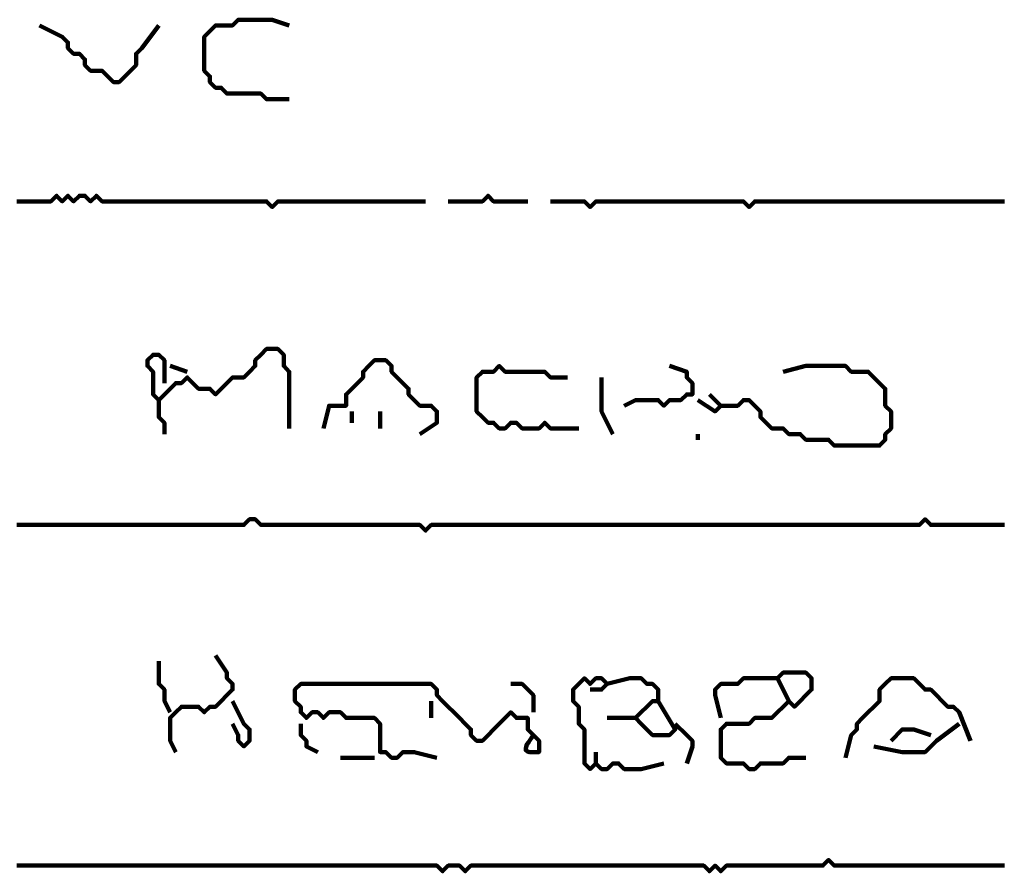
# Model space of a CAD drawing. Header units: metres. Extents: x 1959 to 4131, y 3282 to 4313.
# Tile 222 of 256: x 2407.54 to 2409.14, y 4296.12 to 4297.51. Entities that reach past the tile are written whole.
import ezdxf

# ---------------------------------------------------------------- set-up
doc = ezdxf.new("R2010")
doc.units = ezdxf.units.M
doc.layers.add('P', color=250, linetype='Continuous', lineweight=100)

msp = doc.modelspace()

# ---------------------------------------------------------------- linework, layer by layer
at = {"layer": 'P', "color": 0, "linetype": 'Continuous'}
for points in [[(2407.9768, 4297.3795), (2407.9399, 4297.3795), (2407.9307, 4297.3887), (2407.9214, 4297.3887), (2407.9122, 4297.3887), (2407.903, 4297.3887), (2407.8937, 4297.3887), (2407.8845, 4297.3887), (2407.8753, 4297.3887), (2407.866, 4297.398), (2407.8568, 4297.398), (2407.8476, 4297.4072), (2407.8476, 4297.4164), (2407.8383, 4297.4257), (2407.8383, 4297.4349), (2407.8383, 4297.4441), (2407.8383, 4297.4534), (2407.8383, 4297.4626), (2407.8383, 4297.4718), (2407.8383, 4297.481), (2407.8476, 4297.4903), (2407.8568, 4297.4995), (2407.866, 4297.4995), (2407.8753, 4297.4995), (2407.8845, 4297.4995), (2407.8937, 4297.5087), (2407.903, 4297.5087), (2407.9122, 4297.5087), (2407.9214, 4297.5087), (2407.9307, 4297.5087), (2407.9399, 4297.5087), (2407.9491, 4297.5087), (2407.9768, 4297.4995)], [(2407.5707, 4297.4995), (2407.6076, 4297.481), (2407.6168, 4297.4718), (2407.6168, 4297.4626), (2407.626, 4297.4534), (2407.6353, 4297.4534), (2407.6445, 4297.4441), (2407.6445, 4297.4349), (2407.6537, 4297.4257), (2407.663, 4297.4257), (2407.6722, 4297.4257), (2407.6814, 4297.4164), (2407.6907, 4297.4072), (2407.6999, 4297.4072), (2407.7091, 4297.4164), (2407.7183, 4297.4257), (2407.7276, 4297.4349), (2407.7276, 4297.4441), (2407.7276, 4297.4534), (2407.7368, 4297.4626), (2407.7645, 4297.4995)], [(2407.5337, 4297.2134), (2407.543, 4297.2134), (2407.5522, 4297.2134), (2407.5614, 4297.2134), (2407.5707, 4297.2134), (2407.5799, 4297.2134), (2407.5891, 4297.2134), (2407.5983, 4297.2226), (2407.6076, 4297.2134), (2407.6168, 4297.2226), (2407.626, 4297.2134), (2407.6353, 4297.2226), (2407.6445, 4297.2226), (2407.6537, 4297.2134), (2407.663, 4297.2226), (2407.6722, 4297.2134), (2407.6814, 4297.2134), (2407.6907, 4297.2134), (2407.6999, 4297.2134), (2407.7091, 4297.2134), (2407.7183, 4297.2134), (2407.7276, 4297.2134), (2407.7368, 4297.2134), (2407.746, 4297.2134), (2407.7553, 4297.2134), (2407.7645, 4297.2134), (2407.7737, 4297.2134), (2407.783, 4297.2134), (2407.7922, 4297.2134), (2407.8014, 4297.2134), (2407.8107, 4297.2134), (2407.8199, 4297.2134), (2407.8291, 4297.2134), (2407.8383, 4297.2134), (2407.8476, 4297.2134), (2407.8568, 4297.2134), (2407.866, 4297.2134), (2407.8753, 4297.2134), (2407.8845, 4297.2134), (2407.8937, 4297.2134), (2407.903, 4297.2134), (2407.9122, 4297.2134), (2407.9214, 4297.2134), (2407.9307, 4297.2134), (2407.9399, 4297.2134), (2407.9491, 4297.2041), (2407.9583, 4297.2134), (2407.9676, 4297.2134), (2407.9768, 4297.2134), (2407.986, 4297.2134), (2407.9953, 4297.2134), (2408.0045, 4297.2134), (2408.0137, 4297.2134), (2408.023, 4297.2134), (2408.0322, 4297.2134), (2408.0414, 4297.2134), (2408.0507, 4297.2134), (2408.0599, 4297.2134), (2408.0691, 4297.2134), (2408.0783, 4297.2134), (2408.0876, 4297.2134), (2408.0968, 4297.2134), (2408.106, 4297.2134), (2408.1153, 4297.2134), (2408.1245, 4297.2134), (2408.1337, 4297.2134), (2408.143, 4297.2134), (2408.1522, 4297.2134), (2408.1614, 4297.2134), (2408.1707, 4297.2134), (2408.1799, 4297.2134), (2408.1983, 4297.2134)], [(2408.2353, 4297.2134), (2408.2722, 4297.2134), (2408.2814, 4297.2134), (2408.2907, 4297.2134), (2408.2999, 4297.2226), (2408.3091, 4297.2134), (2408.3183, 4297.2134), (2408.3276, 4297.2134), (2408.3645, 4297.2134)], [(2408.4014, 4297.2134), (2408.4383, 4297.2134), (2408.4476, 4297.2134), (2408.4568, 4297.2134), (2408.466, 4297.2041), (2408.4753, 4297.2134), (2408.4845, 4297.2134), (2408.4937, 4297.2134), (2408.503, 4297.2134), (2408.5122, 4297.2134), (2408.5214, 4297.2134), (2408.5307, 4297.2134), (2408.5399, 4297.2134), (2408.5491, 4297.2134), (2408.5583, 4297.2134), (2408.5676, 4297.2134), (2408.5768, 4297.2134), (2408.586, 4297.2134), (2408.5953, 4297.2134), (2408.6045, 4297.2134), (2408.6137, 4297.2134), (2408.623, 4297.2134), (2408.6322, 4297.2134), (2408.6414, 4297.2134), (2408.6507, 4297.2134), (2408.6599, 4297.2134), (2408.6691, 4297.2134), (2408.6783, 4297.2134), (2408.6876, 4297.2134), (2408.6968, 4297.2134), (2408.706, 4297.2134), (2408.7153, 4297.2134), (2408.7245, 4297.2041), (2408.7337, 4297.2134), (2408.743, 4297.2134), (2408.7522, 4297.2134), (2408.7614, 4297.2134), (2408.7707, 4297.2134), (2408.7799, 4297.2134), (2408.7891, 4297.2134), (2408.7983, 4297.2134), (2408.8076, 4297.2134), (2408.8168, 4297.2134), (2408.826, 4297.2134), (2408.8353, 4297.2134), (2408.8445, 4297.2134), (2408.8537, 4297.2134), (2408.863, 4297.2134), (2408.8722, 4297.2134), (2408.8814, 4297.2134), (2408.8907, 4297.2134), (2408.8999, 4297.2134), (2408.9091, 4297.2134), (2408.9183, 4297.2134), (2408.9276, 4297.2134), (2408.9368, 4297.2134), (2408.946, 4297.2134), (2408.9553, 4297.2134), (2408.9645, 4297.2134), (2408.9737, 4297.2134), (2408.983, 4297.2134), (2408.9922, 4297.2134), (2409.0014, 4297.2134), (2409.0107, 4297.2134), (2409.0199, 4297.2134), (2409.0291, 4297.2134), (2409.0383, 4297.2134), (2409.0476, 4297.2134), (2409.0568, 4297.2134), (2409.066, 4297.2134), (2409.0753, 4297.2134), (2409.0845, 4297.2134), (2409.0937, 4297.2134), (2409.103, 4297.2134), (2409.1122, 4297.2134), (2409.1214, 4297.2134), (2409.1307, 4297.2134), (2409.1399, 4297.2134)], [(2407.7737, 4296.918), (2407.7737, 4296.9549), (2407.7645, 4296.9641), (2407.7553, 4296.9641), (2407.746, 4296.9549), (2407.746, 4296.9457), (2407.7553, 4296.9364), (2407.7553, 4296.9272), (2407.7553, 4296.918), (2407.7553, 4296.9087), (2407.7553, 4296.8995), (2407.7645, 4296.8903), (2407.7737, 4296.8995), (2407.783, 4296.9087), (2407.7922, 4296.918), (2407.8014, 4296.918), (2407.8107, 4296.9272), (2407.8199, 4296.918), (2407.8291, 4296.9087), (2407.8383, 4296.9087), (2407.8476, 4296.9087), (2407.8568, 4296.8995), (2407.866, 4296.9087), (2407.8753, 4296.918), (2407.8845, 4296.9272), (2407.8937, 4296.9272), (2407.903, 4296.9272), (2407.9122, 4296.9364), (2407.9214, 4296.9457), (2407.9214, 4296.9549), (2407.9307, 4296.9641), (2407.9399, 4296.9734), (2407.9491, 4296.9734), (2407.9583, 4296.9734), (2407.9676, 4296.9641), (2407.9676, 4296.9549), (2407.9676, 4296.9457), (2407.9768, 4296.9364), (2407.9768, 4296.9272), (2407.9768, 4296.918), (2407.9768, 4296.9087), (2407.9768, 4296.8995), (2407.9768, 4296.8903), (2407.9768, 4296.881), (2407.9768, 4296.8441)], [(2408.0322, 4296.8441), (2408.0414, 4296.881), (2408.0507, 4296.881), (2408.0599, 4296.881), (2408.0691, 4296.881), (2408.0691, 4296.8903), (2408.0691, 4296.8995), (2408.0783, 4296.9087), (2408.0876, 4296.918), (2408.0968, 4296.9272), (2408.0968, 4296.9364), (2408.106, 4296.9457), (2408.1153, 4296.9549), (2408.1245, 4296.9549), (2408.1337, 4296.9549), (2408.143, 4296.9457), (2408.143, 4296.9364), (2408.1522, 4296.9272), (2408.1614, 4296.918), (2408.1707, 4296.9087), (2408.1707, 4296.8995), (2408.1799, 4296.8903), (2408.1891, 4296.881), (2408.1983, 4296.881), (2408.2076, 4296.881), (2408.2168, 4296.8718), (2408.2168, 4296.8626), (2408.2168, 4296.8534), (2408.1891, 4296.8349)], [(2407.783, 4296.9457), (2407.8107, 4296.9364)], [(2408.4476, 4296.8441), (2408.4107, 4296.8441), (2408.4014, 4296.8441), (2408.3922, 4296.8534), (2408.383, 4296.8441), (2408.3737, 4296.8441), (2408.3645, 4296.8441), (2408.3553, 4296.8441), (2408.346, 4296.8534), (2408.3368, 4296.8534), (2408.3276, 4296.8441), (2408.3183, 4296.8441), (2408.3091, 4296.8534), (2408.2999, 4296.8534), (2408.2907, 4296.8626), (2408.2814, 4296.8718), (2408.2814, 4296.881), (2408.2814, 4296.8903), (2408.2814, 4296.8995), (2408.2814, 4296.9087), (2408.2814, 4296.918), (2408.2814, 4296.9272), (2408.2907, 4296.9364), (2408.2999, 4296.9364), (2408.3091, 4296.9364), (2408.3183, 4296.9457), (2408.3276, 4296.9364), (2408.3368, 4296.9364), (2408.346, 4296.9364), (2408.3553, 4296.9364), (2408.3645, 4296.9364), (2408.3737, 4296.9364), (2408.383, 4296.9364), (2408.3922, 4296.9364), (2408.4014, 4296.9272), (2408.4107, 4296.9272), (2408.4291, 4296.9272)], [(2408.5953, 4296.9457), (2408.623, 4296.9364), (2408.623, 4296.9272), (2408.6322, 4296.918), (2408.6322, 4296.9087), (2408.6322, 4296.8995), (2408.623, 4296.8995), (2408.6137, 4296.8903), (2408.6045, 4296.8903), (2408.5953, 4296.8903), (2408.586, 4296.881), (2408.5768, 4296.8903), (2408.5676, 4296.8903), (2408.5583, 4296.8903), (2408.5491, 4296.8903), (2408.5399, 4296.8903), (2408.5214, 4296.881)], [(2408.7799, 4296.9364), (2408.8168, 4296.9457), (2408.826, 4296.9457), (2408.8353, 4296.9457), (2408.8445, 4296.9457), (2408.8537, 4296.9457), (2408.863, 4296.9457), (2408.8722, 4296.9457), (2408.8814, 4296.9457), (2408.8907, 4296.9364), (2408.8999, 4296.9364), (2408.9091, 4296.9364), (2408.9183, 4296.9364), (2408.9276, 4296.9272), (2408.9368, 4296.918), (2408.946, 4296.9087), (2408.946, 4296.8995), (2408.946, 4296.8903), (2408.946, 4296.881), (2408.9553, 4296.8718), (2408.9553, 4296.8626), (2408.9553, 4296.8534), (2408.9553, 4296.8441), (2408.946, 4296.8349), (2408.946, 4296.8257), (2408.9368, 4296.8164), (2408.9276, 4296.8164), (2408.9183, 4296.8164), (2408.9091, 4296.8164), (2408.8999, 4296.8164), (2408.8907, 4296.8164), (2408.8814, 4296.8164), (2408.8722, 4296.8164), (2408.863, 4296.8164), (2408.8537, 4296.8257), (2408.8445, 4296.8257), (2408.8353, 4296.8257), (2408.826, 4296.8257), (2408.8168, 4296.8257), (2408.8076, 4296.8349), (2408.7983, 4296.8349), (2408.7891, 4296.8349), (2408.7799, 4296.8441), (2408.7707, 4296.8441), (2408.7614, 4296.8441), (2408.7522, 4296.8534), (2408.743, 4296.8626), (2408.743, 4296.8718), (2408.7337, 4296.881), (2408.7245, 4296.8903), (2408.7153, 4296.8903), (2408.706, 4296.881), (2408.6968, 4296.881), (2408.6876, 4296.881), (2408.6783, 4296.881), (2408.6691, 4296.8718), (2408.6414, 4296.8903)], [(2408.4845, 4296.9272), (2408.4845, 4296.8903), (2408.4845, 4296.881), (2408.4845, 4296.8718), (2408.503, 4296.8349)], [(2408.6599, 4296.8995), (2408.6783, 4296.881)], [(2407.7645, 4296.8903), (2407.7645, 4296.8718), (2407.7645, 4296.8626), (2407.7737, 4296.8534), (2407.7737, 4296.8349)], [(2408.0783, 4296.8718), (2408.0783, 4296.8534)], [(2408.1245, 4296.8718), (2408.1245, 4296.8441)], [(2408.6414, 4296.8349), (2408.6414, 4296.8257)], [(2407.5337, 4296.6872), (2407.543, 4296.6872), (2407.5522, 4296.6872), (2407.5614, 4296.6872), (2407.5707, 4296.6872), (2407.5799, 4296.6872), (2407.5891, 4296.6872), (2407.5983, 4296.6872), (2407.6076, 4296.6872), (2407.6168, 4296.6872), (2407.626, 4296.6872), (2407.6353, 4296.6872), (2407.6445, 4296.6872), (2407.6537, 4296.6872), (2407.663, 4296.6872), (2407.6722, 4296.6872), (2407.6814, 4296.6872), (2407.6907, 4296.6872), (2407.6999, 4296.6872), (2407.7091, 4296.6872), (2407.7183, 4296.6872), (2407.7276, 4296.6872), (2407.7368, 4296.6872), (2407.746, 4296.6872), (2407.7553, 4296.6872), (2407.7645, 4296.6872), (2407.7737, 4296.6872), (2407.783, 4296.6872), (2407.7922, 4296.6872), (2407.8014, 4296.6872), (2407.8107, 4296.6872), (2407.8199, 4296.6872), (2407.8291, 4296.6872), (2407.8383, 4296.6872), (2407.8476, 4296.6872), (2407.8568, 4296.6872), (2407.866, 4296.6872), (2407.8753, 4296.6872), (2407.8845, 4296.6872), (2407.8937, 4296.6872), (2407.903, 4296.6872), (2407.9122, 4296.6964), (2407.9214, 4296.6964), (2407.9307, 4296.6872), (2407.9399, 4296.6872), (2407.9491, 4296.6872), (2407.9583, 4296.6872), (2407.9676, 4296.6872), (2407.9768, 4296.6872), (2407.986, 4296.6872), (2407.9953, 4296.6872), (2408.0045, 4296.6872), (2408.0137, 4296.6872), (2408.023, 4296.6872), (2408.0322, 4296.6872), (2408.0414, 4296.6872), (2408.0507, 4296.6872), (2408.0599, 4296.6872), (2408.0691, 4296.6872), (2408.0783, 4296.6872), (2408.0876, 4296.6872), (2408.0968, 4296.6872), (2408.106, 4296.6872), (2408.1153, 4296.6872), (2408.1245, 4296.6872), (2408.1337, 4296.6872), (2408.143, 4296.6872), (2408.1522, 4296.6872), (2408.1614, 4296.6872), (2408.1707, 4296.6872), (2408.1799, 4296.6872), (2408.1891, 4296.6872), (2408.1983, 4296.678), (2408.2076, 4296.6872), (2408.2168, 4296.6872), (2408.226, 4296.6872), (2408.2353, 4296.6872), (2408.2445, 4296.6872), (2408.2537, 4296.6872), (2408.263, 4296.6872), (2408.2722, 4296.6872), (2408.2814, 4296.6872), (2408.2907, 4296.6872), (2408.2999, 4296.6872), (2408.3091, 4296.6872), (2408.3183, 4296.6872), (2408.3276, 4296.6872), (2408.3368, 4296.6872), (2408.346, 4296.6872), (2408.3553, 4296.6872), (2408.3645, 4296.6872), (2408.3737, 4296.6872), (2408.383, 4296.6872), (2408.3922, 4296.6872), (2408.4014, 4296.6872), (2408.4107, 4296.6872), (2408.4199, 4296.6872), (2408.4291, 4296.6872), (2408.4383, 4296.6872), (2408.4476, 4296.6872), (2408.4568, 4296.6872), (2408.466, 4296.6872), (2408.4753, 4296.6872), (2408.4845, 4296.6872), (2408.4937, 4296.6872), (2408.503, 4296.6872), (2408.5122, 4296.6872), (2408.5214, 4296.6872), (2408.5307, 4296.6872), (2408.5399, 4296.6872), (2408.5491, 4296.6872), (2408.5583, 4296.6872), (2408.5676, 4296.6872), (2408.5768, 4296.6872), (2408.586, 4296.6872), (2408.5953, 4296.6872), (2408.6045, 4296.6872), (2408.6137, 4296.6872), (2408.623, 4296.6872), (2408.6322, 4296.6872), (2408.6414, 4296.6872), (2408.6507, 4296.6872), (2408.6599, 4296.6872), (2408.6691, 4296.6872), (2408.6783, 4296.6872), (2408.6876, 4296.6872), (2408.6968, 4296.6872), (2408.706, 4296.6872), (2408.7153, 4296.6872), (2408.7245, 4296.6872), (2408.7337, 4296.6872), (2408.743, 4296.6872), (2408.7522, 4296.6872), (2408.7614, 4296.6872), (2408.7707, 4296.6872), (2408.7799, 4296.6872), (2408.7891, 4296.6872), (2408.7983, 4296.6872), (2408.8076, 4296.6872), (2408.8168, 4296.6872), (2408.826, 4296.6872), (2408.8353, 4296.6872), (2408.8445, 4296.6872), (2408.8537, 4296.6872), (2408.863, 4296.6872), (2408.8722, 4296.6872), (2408.8814, 4296.6872), (2408.8907, 4296.6872), (2408.8999, 4296.6872), (2408.9091, 4296.6872), (2408.9183, 4296.6872), (2408.9276, 4296.6872), (2408.9368, 4296.6872), (2408.946, 4296.6872), (2408.9553, 4296.6872), (2408.9645, 4296.6872), (2408.9737, 4296.6872), (2408.983, 4296.6872), (2408.9922, 4296.6872), (2409.0014, 4296.6872), (2409.0107, 4296.6964), (2409.0199, 4296.6872), (2409.0291, 4296.6872), (2409.0383, 4296.6872), (2409.0476, 4296.6872), (2409.0568, 4296.6872), (2409.066, 4296.6872), (2409.0753, 4296.6872), (2409.0845, 4296.6872), (2409.0937, 4296.6872), (2409.103, 4296.6872), (2409.1122, 4296.6872), (2409.1214, 4296.6872), (2409.1307, 4296.6872), (2409.1399, 4296.6872)], [(2407.8568, 4296.4749), (2407.8753, 4296.4472), (2407.8753, 4296.438), (2407.8845, 4296.4287), (2407.8845, 4296.4195), (2407.8753, 4296.4103), (2407.866, 4296.401), (2407.8568, 4296.3918), (2407.8476, 4296.3918), (2407.8383, 4296.3826), (2407.8291, 4296.3918), (2407.8199, 4296.3918), (2407.8107, 4296.3918), (2407.8014, 4296.3918), (2407.7922, 4296.3826), (2407.783, 4296.3734), (2407.783, 4296.3641), (2407.783, 4296.3549), (2407.783, 4296.3457), (2407.783, 4296.3364), (2407.7922, 4296.318)], [(2407.7645, 4296.4657), (2407.7645, 4296.438), (2407.7645, 4296.4287), (2407.7737, 4296.4195), (2407.7737, 4296.4103), (2407.7737, 4296.401), (2407.783, 4296.3826)], [(2408.586, 4296.2995), (2408.5491, 4296.2903), (2408.5399, 4296.2903), (2408.5307, 4296.2903), (2408.5214, 4296.2903), (2408.5122, 4296.2995), (2408.503, 4296.2995), (2408.4937, 4296.2903), (2408.4845, 4296.2903), (2408.4753, 4296.2995), (2408.466, 4296.2903), (2408.4568, 4296.2995), (2408.4568, 4296.3087), (2408.4568, 4296.318), (2408.4568, 4296.3272), (2408.4568, 4296.3364), (2408.4568, 4296.3457), (2408.4568, 4296.3549), (2408.4476, 4296.3641), (2408.4476, 4296.3734), (2408.4476, 4296.3826), (2408.4476, 4296.3918), (2408.4383, 4296.401), (2408.4383, 4296.4103), (2408.4383, 4296.4195), (2408.4476, 4296.4287), (2408.4568, 4296.438), (2408.466, 4296.4287), (2408.4753, 4296.438), (2408.4845, 4296.438), (2408.4937, 4296.4287), (2408.4845, 4296.4195), (2408.466, 4296.4195)], [(2408.4937, 4296.4287), (2408.5307, 4296.438), (2408.5399, 4296.438), (2408.5491, 4296.438), (2408.5583, 4296.4287), (2408.5676, 4296.4287), (2408.5768, 4296.4195), (2408.5768, 4296.4103), (2408.5768, 4296.401), (2408.5676, 4296.401), (2408.5583, 4296.3918), (2408.5491, 4296.3826), (2408.5399, 4296.3734), (2408.5491, 4296.3641), (2408.5583, 4296.3549), (2408.5676, 4296.3457), (2408.5768, 4296.3457), (2408.586, 4296.3457), (2408.5953, 4296.3457), (2408.6045, 4296.3549), (2408.5768, 4296.401)], [(2408.6783, 4296.3734), (2408.6691, 4296.4103), (2408.6691, 4296.4195), (2408.6783, 4296.4287), (2408.6876, 4296.4287), (2408.6968, 4296.4287), (2408.706, 4296.4287), (2408.7153, 4296.438), (2408.7245, 4296.438), (2408.7337, 4296.438), (2408.743, 4296.438), (2408.7522, 4296.438), (2408.7707, 4296.438)], [(2408.7891, 4296.401), (2408.7707, 4296.438), (2408.7799, 4296.4472), (2408.7891, 4296.4472), (2408.7983, 4296.4472), (2408.8076, 4296.4472), (2408.8168, 4296.4472), (2408.826, 4296.438), (2408.826, 4296.4287), (2408.826, 4296.4195), (2408.8168, 4296.4103), (2408.8076, 4296.401), (2408.7983, 4296.3918), (2408.7891, 4296.401), (2408.7799, 4296.3918), (2408.7707, 4296.3826), (2408.7614, 4296.3734), (2408.7522, 4296.3734), (2408.743, 4296.3734), (2408.7337, 4296.3734), (2408.7245, 4296.3641), (2408.7153, 4296.3641), (2408.706, 4296.3641), (2408.6968, 4296.3641), (2408.6876, 4296.3641), (2408.6783, 4296.3549), (2408.6783, 4296.3457), (2408.6783, 4296.3364), (2408.6783, 4296.3272), (2408.6783, 4296.318), (2408.6783, 4296.3087), (2408.6876, 4296.2995), (2408.6968, 4296.2995), (2408.706, 4296.2995), (2408.7153, 4296.2995), (2408.7245, 4296.2903), (2408.7337, 4296.2903), (2408.743, 4296.2995), (2408.7522, 4296.2995), (2408.7614, 4296.2995), (2408.7707, 4296.2995), (2408.7799, 4296.2995), (2408.7891, 4296.3087), (2408.7983, 4296.3087), (2408.8168, 4296.3087)], [(2408.8814, 4296.3087), (2408.8907, 4296.3457), (2408.8999, 4296.3549), (2408.8999, 4296.3641), (2408.9091, 4296.3734), (2408.9183, 4296.3826), (2408.9276, 4296.3918), (2408.9368, 4296.401), (2408.9368, 4296.4103), (2408.9368, 4296.4195), (2408.946, 4296.4287), (2408.9553, 4296.438), (2408.9645, 4296.438), (2408.9737, 4296.438), (2408.983, 4296.438), (2408.9922, 4296.438), (2409.0014, 4296.4287), (2409.0107, 4296.4195), (2409.0199, 4296.4195), (2409.0291, 4296.4103), (2409.0383, 4296.401), (2409.0476, 4296.3918), (2409.0568, 4296.3918), (2409.066, 4296.3826), (2409.0845, 4296.3364)], [(2408.2168, 4296.3087), (2408.1799, 4296.318), (2408.1707, 4296.318), (2408.1614, 4296.318), (2408.1522, 4296.3087), (2408.143, 4296.3087), (2408.1337, 4296.318), (2408.1245, 4296.318), (2408.1245, 4296.3272), (2408.1245, 4296.3364), (2408.1245, 4296.3457), (2408.1245, 4296.3549), (2408.1245, 4296.3641), (2408.1153, 4296.3734), (2408.106, 4296.3734), (2408.0968, 4296.3734), (2408.0876, 4296.3734), (2408.0783, 4296.3734), (2408.0691, 4296.3734), (2408.0599, 4296.3826), (2408.0507, 4296.3826), (2408.0414, 4296.3826), (2408.0322, 4296.3734), (2408.023, 4296.3826), (2408.0137, 4296.3826), (2408.0045, 4296.3734), (2407.9953, 4296.3826), (2407.9953, 4296.3918), (2407.986, 4296.401), (2407.986, 4296.4103), (2407.986, 4296.4195), (2407.9953, 4296.4287), (2408.0045, 4296.4287), (2408.0137, 4296.4287), (2408.023, 4296.4287), (2408.0322, 4296.4287), (2408.0414, 4296.4287), (2408.0507, 4296.4287), (2408.0599, 4296.4287), (2408.0691, 4296.4287), (2408.0783, 4296.4287), (2408.0876, 4296.4287), (2408.0968, 4296.4287), (2408.106, 4296.4287), (2408.1153, 4296.4287), (2408.1245, 4296.4287), (2408.1337, 4296.4287), (2408.143, 4296.4287), (2408.1522, 4296.4287), (2408.1614, 4296.4287), (2408.1707, 4296.4287), (2408.1799, 4296.4287), (2408.1891, 4296.4287), (2408.1983, 4296.4287), (2408.2076, 4296.4287), (2408.2168, 4296.4195), (2408.2168, 4296.4103), (2408.226, 4296.401), (2408.2353, 4296.3918), (2408.2445, 4296.3826), (2408.2537, 4296.3734), (2408.263, 4296.3641), (2408.2722, 4296.3549), (2408.2722, 4296.3457), (2408.2814, 4296.3364), (2408.2907, 4296.3364), (2408.2999, 4296.3457), (2408.3091, 4296.3549), (2408.3183, 4296.3641), (2408.3276, 4296.3734), (2408.3368, 4296.3826), (2408.346, 4296.3734), (2408.3553, 4296.3734), (2408.3645, 4296.3734), (2408.3645, 4296.3641), (2408.3645, 4296.3549), (2408.3737, 4296.3457), (2408.383, 4296.3364), (2408.383, 4296.3272), (2408.383, 4296.318), (2408.3783, 4296.318), (2408.3737, 4296.318), (2408.3676, 4296.318), (2408.363, 4296.3195), (2408.3614, 4296.321), (2408.3614, 4296.3241), (2408.363, 4296.3303), (2408.366, 4296.3334), (2408.3676, 4296.3364), (2408.3707, 4296.341), (2408.3737, 4296.3457)], [(2408.3368, 4296.4287), (2408.3553, 4296.4287), (2408.3645, 4296.4195), (2408.3737, 4296.4103), (2408.3737, 4296.3826)], [(2407.8845, 4296.401), (2407.903, 4296.3641), (2407.9122, 4296.3549), (2407.9122, 4296.3457), (2407.9122, 4296.3364), (2407.903, 4296.3272), (2407.8937, 4296.3364), (2407.8937, 4296.3457), (2407.8845, 4296.3641)], [(2408.2076, 4296.401), (2408.2076, 4296.3734)], [(2408.4937, 4296.3734), (2408.5399, 4296.3734)], [(2407.9953, 4296.3641), (2407.9953, 4296.3457), (2408.0045, 4296.3364), (2408.0045, 4296.3272), (2408.023, 4296.318)], [(2408.6045, 4296.3641), (2408.623, 4296.3457), (2408.6322, 4296.3364), (2408.6322, 4296.3272), (2408.623, 4296.2995)], [(2409.066, 4296.3641), (2409.0291, 4296.3364), (2409.0199, 4296.3272), (2409.0107, 4296.318), (2409.0014, 4296.318), (2408.9922, 4296.318), (2408.983, 4296.318), (2408.9737, 4296.318), (2408.9276, 4296.3272)], [(2408.9553, 4296.3364), (2408.9737, 4296.3549), (2408.983, 4296.3549), (2408.9922, 4296.3549), (2409.0199, 4296.3457)], [(2408.0599, 4296.3087), (2408.0783, 4296.3087), (2408.0876, 4296.3087), (2408.0968, 4296.3087), (2408.1153, 4296.3087)], [(2408.4753, 4296.318), (2408.4753, 4296.2995)], [(2409.1399, 4296.1334), (2409.1307, 4296.1334), (2409.1214, 4296.1334), (2409.1122, 4296.1334), (2409.103, 4296.1334), (2409.0937, 4296.1334), (2409.0845, 4296.1334), (2409.0753, 4296.1334), (2409.066, 4296.1334), (2409.0568, 4296.1334), (2409.0476, 4296.1334), (2409.0383, 4296.1334), (2409.0291, 4296.1334), (2409.0199, 4296.1334), (2409.0107, 4296.1334), (2409.0014, 4296.1334), (2408.9922, 4296.1334), (2408.983, 4296.1334), (2408.9737, 4296.1334), (2408.9645, 4296.1334), (2408.9553, 4296.1334), (2408.946, 4296.1334), (2408.9368, 4296.1334), (2408.9276, 4296.1334), (2408.9183, 4296.1334), (2408.9091, 4296.1334), (2408.8999, 4296.1334), (2408.8907, 4296.1334), (2408.8814, 4296.1334), (2408.8722, 4296.1334), (2408.863, 4296.1334), (2408.8537, 4296.1426), (2408.8445, 4296.1334), (2408.8353, 4296.1334), (2408.826, 4296.1334), (2408.8168, 4296.1334), (2408.8076, 4296.1334), (2408.7983, 4296.1334), (2408.7891, 4296.1334), (2408.7799, 4296.1334), (2408.7707, 4296.1334), (2408.7614, 4296.1334), (2408.7522, 4296.1334), (2408.743, 4296.1334), (2408.7337, 4296.1334), (2408.7245, 4296.1334), (2408.7153, 4296.1334), (2408.706, 4296.1334), (2408.6968, 4296.1334), (2408.6876, 4296.1334), (2408.6783, 4296.1241), (2408.6691, 4296.1334), (2408.6599, 4296.1241), (2408.6507, 4296.1334), (2408.6414, 4296.1334), (2408.6322, 4296.1334), (2408.623, 4296.1334), (2408.6137, 4296.1334), (2408.6045, 4296.1334), (2408.5953, 4296.1334), (2408.586, 4296.1334), (2408.5768, 4296.1334), (2408.5676, 4296.1334), (2408.5583, 4296.1334), (2408.5491, 4296.1334), (2408.5399, 4296.1334), (2408.5307, 4296.1334), (2408.5214, 4296.1334), (2408.5122, 4296.1334), (2408.503, 4296.1334), (2408.4937, 4296.1334), (2408.4845, 4296.1334), (2408.4753, 4296.1334), (2408.466, 4296.1334), (2408.4568, 4296.1334), (2408.4476, 4296.1334), (2408.4383, 4296.1334), (2408.4291, 4296.1334), (2408.4199, 4296.1334), (2408.4107, 4296.1334), (2408.4014, 4296.1334), (2408.3922, 4296.1334), (2408.383, 4296.1334), (2408.3737, 4296.1334), (2408.3645, 4296.1334), (2408.3553, 4296.1334), (2408.346, 4296.1334), (2408.3368, 4296.1334), (2408.3276, 4296.1334), (2408.3183, 4296.1334), (2408.3091, 4296.1334), (2408.2999, 4296.1334), (2408.2907, 4296.1334), (2408.2814, 4296.1334), (2408.2722, 4296.1334), (2408.263, 4296.1241), (2408.2537, 4296.1334), (2408.2445, 4296.1334), (2408.2353, 4296.1334), (2408.226, 4296.1241), (2408.2168, 4296.1334), (2408.2076, 4296.1334), (2408.1983, 4296.1334), (2408.1891, 4296.1334), (2408.1799, 4296.1334), (2408.1707, 4296.1334), (2408.1614, 4296.1334), (2408.1522, 4296.1334), (2408.143, 4296.1334), (2408.1337, 4296.1334), (2408.1245, 4296.1334), (2408.1153, 4296.1334), (2408.106, 4296.1334), (2408.0968, 4296.1334), (2408.0876, 4296.1334), (2408.0783, 4296.1334), (2408.0691, 4296.1334), (2408.0599, 4296.1334), (2408.0507, 4296.1334), (2408.0414, 4296.1334), (2408.0322, 4296.1334), (2408.023, 4296.1334), (2408.0137, 4296.1334), (2408.0045, 4296.1334), (2407.9953, 4296.1334), (2407.986, 4296.1334), (2407.9768, 4296.1334), (2407.9676, 4296.1334), (2407.9583, 4296.1334), (2407.9491, 4296.1334), (2407.9399, 4296.1334), (2407.9307, 4296.1334), (2407.9214, 4296.1334), (2407.9122, 4296.1334), (2407.903, 4296.1334), (2407.8937, 4296.1334), (2407.8845, 4296.1334), (2407.8753, 4296.1334), (2407.866, 4296.1334), (2407.8568, 4296.1334), (2407.8476, 4296.1334), (2407.8383, 4296.1334), (2407.8291, 4296.1334), (2407.8199, 4296.1334), (2407.8107, 4296.1334), (2407.8014, 4296.1334), (2407.7922, 4296.1334), (2407.783, 4296.1334), (2407.7737, 4296.1334), (2407.7645, 4296.1334), (2407.7553, 4296.1334), (2407.746, 4296.1334), (2407.7368, 4296.1334), (2407.7276, 4296.1334), (2407.7183, 4296.1334), (2407.7091, 4296.1334), (2407.6999, 4296.1334), (2407.6907, 4296.1334), (2407.6814, 4296.1334), (2407.6722, 4296.1334), (2407.663, 4296.1334), (2407.6537, 4296.1334), (2407.6445, 4296.1334), (2407.6353, 4296.1334), (2407.626, 4296.1334), (2407.6168, 4296.1334), (2407.6076, 4296.1334), (2407.5983, 4296.1334), (2407.5891, 4296.1334), (2407.5799, 4296.1334), (2407.5707, 4296.1334), (2407.5614, 4296.1334), (2407.5522, 4296.1334), (2407.543, 4296.1334), (2407.5337, 4296.1334)]]:
    msp.add_lwpolyline(points, dxfattribs=at)

doc.saveas('drawing.dxf')
